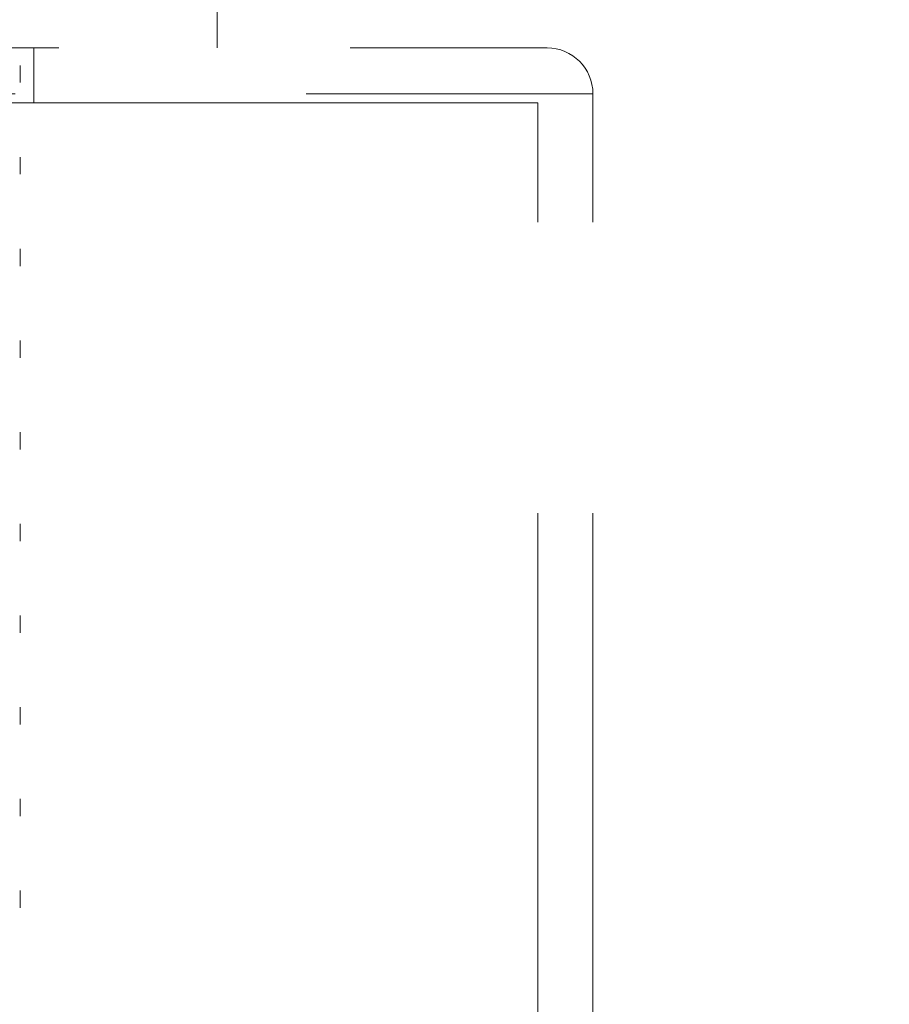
# Model space of a CAD drawing. Header units: millimetres. Extents: x 621 to 813, y 304 to 665.
# Tile 16 of 32: x 799.31 to 801.21, y 327.16 to 329.31. Entities that reach past the tile are written whole.
import ezdxf

# ---------------------------------------------------------------- set-up
doc = ezdxf.new("R2010")
doc.units = ezdxf.units.MM
doc.linetypes.add('HIDDEN', pattern=[1.905, 1.27, -0.635])

msp = doc.modelspace()

# ---------------------------------------------------------------- linework, layer by layer
at = {"color": 7, "linetype": 'HIDDEN', "lineweight": 18}
for p, q in [((799.7384, 329.2462), (799.7384, 331.1462)), ((796.2184, 329.2462), (800.4584, 329.2462)), ((799.3384, 329.1262), (799.3384, 329.2462)), ((799.3084, 329.1704), (799.3084, 329.2081)), ((796.1226, 329.1462), (800.5575, 329.1462)), ((800.5584, 321.2462), (800.5584, 329.1462)), ((800.4384, 329.1262), (796.2384, 329.1262)), ((800.4384, 321.2462), (800.4384, 329.1262)), ((799.3084, 328.9704), (799.3084, 329.0081)), ((799.3084, 328.7704), (799.3084, 328.8081)), ((799.3084, 328.5704), (799.3084, 328.6081)), ((799.3084, 328.3704), (799.3084, 328.4081)), ((799.3084, 328.1704), (799.3084, 328.2081)), ((799.3084, 327.9704), (799.3084, 328.0081)), ((799.3084, 327.7704), (799.3084, 327.8081)), ((799.3084, 327.5704), (799.3084, 327.6081)), ((799.3084, 327.3704), (799.3084, 327.4081))]:
    msp.add_line(p, q, dxfattribs=at)
at = {"color": 7, "linetype": 'Continuous', "lineweight": 25}
msp.add_arc((798.3384, 317.5506), 15, 0, 79.41582, dxfattribs=at)
at = {"color": 7, "linetype": 'HIDDEN', "lineweight": 18}
for centre, radius, end in [((798.3384, 317.5506), 14.6, 85.6791), ((800.4584, 329.1462), 0.1, 90)]:
    msp.add_arc(centre, radius, 0, end, dxfattribs=at)

doc.saveas('drawing.dxf')
